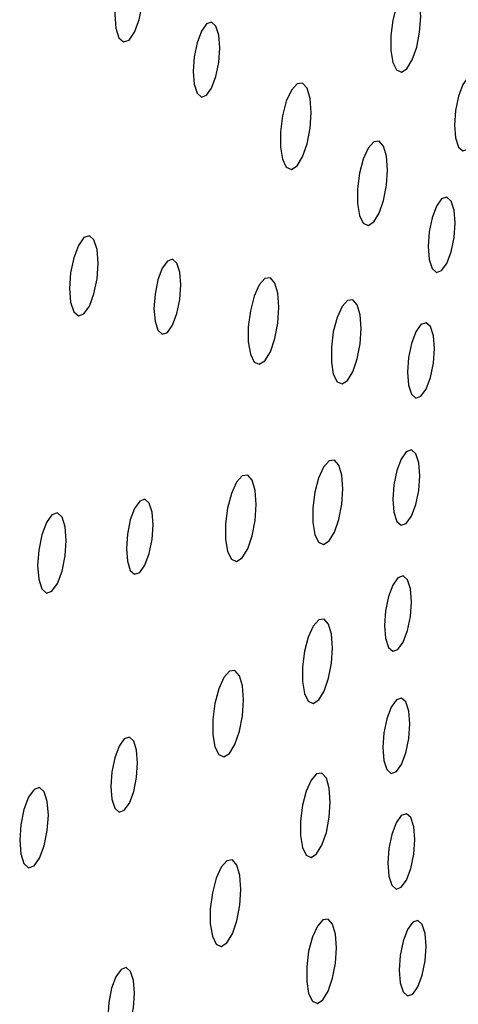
# Paper-space layout '_Dimétrica' of a CAD drawing. Header units: inches. Extents: x -0.7 to 4.9, y -6.4 to 5.3.
# Tile 4 of 9: x 1.353 to 2.256, y -1.761 to 0.269. Entities that reach past the tile are written whole.
import ezdxf

# ---------------------------------------------------------------- set-up
doc = ezdxf.new("R2010")
doc.units = ezdxf.units.IN
doc.header["$MEASUREMENT"] = 0

psp = doc.layouts.new('_Dimétrica')

# ---------------------------------------------------------------- linework, layer by layer
at = {"color": 7, "linetype": 'Continuous', "lineweight": 25, "flags": 128}
for points in [[(1.6075, 0.3314), (1.6053, 0.3596), (1.5989, 0.3794), (1.5893, 0.3881), (1.578, 0.3841), (1.5667, 0.3681), (1.5571, 0.3427), (1.5508, 0.3115), (1.5485, 0.2794), (1.5508, 0.2513), (1.5571, 0.2314), (1.5667, 0.2228), (1.578, 0.2267), (1.5893, 0.2427), (1.5989, 0.2682), (1.6053, 0.2993), (1.6075, 0.3314)], [(2.1787, 0.2751), (2.1766, 0.3031), (2.1705, 0.3237), (2.1614, 0.334), (2.1505, 0.3327), (2.1391, 0.3198), (2.1289, 0.2973), (2.1212, 0.268), (2.1171, 0.236), (2.1171, 0.2055), (2.1212, 0.1808), (2.1289, 0.1651), (2.1391, 0.1605), (2.1505, 0.1677), (2.1614, 0.1857), (2.1705, 0.2121), (2.1766, 0.2433), (2.1787, 0.2751)], [(1.7651, 0.2108), (1.763, 0.2371), (1.757, 0.2557), (1.7481, 0.2637), (1.7376, 0.26), (1.727, 0.2451), (1.7181, 0.2213), (1.7121, 0.1921), (1.71, 0.1622), (1.7121, 0.1359), (1.7181, 0.1173), (1.727, 0.1092), (1.7376, 0.113), (1.7481, 0.1279), (1.757, 0.1517), (1.763, 0.1808), (1.7651, 0.2108)], [(2.3039, 0.1002), (2.3017, 0.1267), (2.2957, 0.1454), (2.2867, 0.1535), (2.2761, 0.1497), (2.2655, 0.1348), (2.2565, 0.1108), (2.2505, 0.0815), (2.2484, 0.0513), (2.2505, 0.0249), (2.2565, 0.0062), (2.2655, -0.0019), (2.2761, 0.0018), (2.2867, 0.0168), (2.2957, 0.0408), (2.3017, 0.0701), (2.3039, 0.1002)], [(1.953, 0.0777), (1.9509, 0.1065), (1.9447, 0.1276), (1.9354, 0.1382), (1.9241, 0.1368), (1.9124, 0.1236), (1.902, 0.1005), (1.8941, 0.0704), (1.8898, 0.0376), (1.8898, 0.0063), (1.8941, -0.019), (1.902, -0.0352), (1.9124, -0.0398), (1.9241, -0.0324), (1.9354, -0.014), (1.9447, 0.0131), (1.9509, 0.0451), (1.953, 0.0777)], [(2.1101, -0.0407), (2.108, -0.0127), (2.102, 0.0079), (2.0929, 0.0182), (2.0819, 0.0169), (2.0706, 0.004), (2.0604, -0.0186), (2.0527, -0.0478), (2.0485, -0.0799), (2.0485, -0.1103), (2.0527, -0.135), (2.0604, -0.1508), (2.0706, -0.1553), (2.0819, -0.1481), (2.0929, -0.1301), (2.102, -0.1037), (2.108, -0.0725), (2.1101, -0.0407)], [(2.2495, -0.1501), (2.2474, -0.1237), (2.2414, -0.105), (2.2324, -0.0969), (2.2218, -0.1006), (2.2112, -0.1156), (2.2022, -0.1396), (2.1962, -0.1688), (2.1941, -0.199), (2.1962, -0.2254), (2.2022, -0.2441), (2.2112, -0.2522), (2.2218, -0.2485), (2.2324, -0.2335), (2.2414, -0.2096), (2.2474, -0.1803), (2.2495, -0.1501)], [(1.5145, -0.2331), (1.5122, -0.205), (1.5058, -0.1851), (1.4963, -0.1765), (1.485, -0.1805), (1.4737, -0.1964), (1.4641, -0.2219), (1.4577, -0.2531), (1.4555, -0.2851), (1.4577, -0.3133), (1.4641, -0.3332), (1.4737, -0.3418), (1.485, -0.3378), (1.4963, -0.3219), (1.5058, -0.2964), (1.5122, -0.2652), (1.5145, -0.2331)], [(1.6846, -0.278), (1.6825, -0.2518), (1.6765, -0.2332), (1.6676, -0.2251), (1.657, -0.2288), (1.6464, -0.2437), (1.6375, -0.2676), (1.6315, -0.2967), (1.6294, -0.3267), (1.6315, -0.353), (1.6375, -0.3715), (1.6464, -0.3796), (1.657, -0.3759), (1.6676, -0.361), (1.6765, -0.3371), (1.6825, -0.308), (1.6846, -0.278)], [(1.8868, -0.324), (1.8847, -0.2952), (1.8785, -0.2741), (1.8692, -0.2635), (1.8579, -0.2649), (1.8463, -0.2781), (1.8358, -0.3012), (1.8279, -0.3313), (1.8237, -0.3641), (1.8237, -0.3953), (1.8279, -0.4207), (1.8358, -0.4369), (1.8463, -0.4415), (1.8579, -0.4341), (1.8692, -0.4156), (1.8785, -0.3886), (1.8847, -0.3566), (1.8868, -0.324)], [(2.0563, -0.3675), (2.0542, -0.3394), (2.0482, -0.3188), (2.0391, -0.3085), (2.0281, -0.3099), (2.0167, -0.3227), (2.0065, -0.3453), (1.9988, -0.3746), (1.9947, -0.4066), (1.9947, -0.437), (1.9988, -0.4618), (2.0065, -0.4775), (2.0167, -0.4821), (2.0281, -0.4748), (2.0391, -0.4568), (2.0482, -0.4304), (2.0542, -0.3993), (2.0563, -0.3675)], [(2.2069, -0.4091), (2.2048, -0.3827), (2.1987, -0.364), (2.1897, -0.3559), (2.1791, -0.3596), (2.1685, -0.3746), (2.1595, -0.3986), (2.1535, -0.4279), (2.1514, -0.458), (2.1535, -0.4845), (2.1595, -0.5031), (2.1685, -0.5112), (2.1791, -0.5075), (2.1897, -0.4925), (2.1987, -0.4686), (2.2048, -0.4393), (2.2069, -0.4091)], [(2.1767, -0.6713), (2.1746, -0.6448), (2.1686, -0.6261), (2.1596, -0.618), (2.149, -0.6218), (2.1384, -0.6368), (2.1294, -0.6607), (2.1234, -0.69), (2.1213, -0.7202), (2.1234, -0.7466), (2.1294, -0.7653), (2.1384, -0.7734), (2.149, -0.7697), (2.1596, -0.7547), (2.1686, -0.7307), (2.1746, -0.7014), (2.1767, -0.6713)], [(2.0183, -0.6982), (2.0162, -0.6701), (2.0102, -0.6496), (2.0011, -0.6392), (1.9901, -0.6406), (1.9787, -0.6534), (1.9685, -0.676), (1.9608, -0.7053), (1.9567, -0.7373), (1.9567, -0.7678), (1.9608, -0.7925), (1.9685, -0.8082), (1.9787, -0.8128), (1.9901, -0.8056), (2.0011, -0.7875), (2.0102, -0.7612), (2.0162, -0.73), (2.0183, -0.6982)], [(1.8401, -0.7306), (1.8379, -0.7018), (1.8318, -0.6807), (1.8224, -0.6701), (1.8112, -0.6715), (1.7995, -0.6846), (1.789, -0.7078), (1.7811, -0.7378), (1.7769, -0.7707), (1.7769, -0.8019), (1.7811, -0.8273), (1.789, -0.8434), (1.7995, -0.8481), (1.8112, -0.8407), (1.8224, -0.8222), (1.8318, -0.7952), (1.8379, -0.7632), (1.8401, -0.7306)], [(1.6277, -0.7728), (1.6256, -0.7465), (1.6196, -0.7279), (1.6107, -0.7199), (1.6001, -0.7236), (1.5896, -0.7385), (1.5806, -0.7623), (1.5746, -0.7915), (1.5726, -0.8214), (1.5746, -0.8477), (1.5806, -0.8663), (1.5896, -0.8744), (1.6001, -0.8706), (1.6107, -0.8557), (1.6196, -0.8319), (1.6256, -0.8028), (1.6277, -0.7728)], [(1.4488, -0.8045), (1.4465, -0.7764), (1.4402, -0.7565), (1.4306, -0.7479), (1.4193, -0.7519), (1.408, -0.7678), (1.3984, -0.7933), (1.392, -0.8245), (1.3898, -0.8566), (1.392, -0.8847), (1.3984, -0.9046), (1.408, -0.9132), (1.4193, -0.9092), (1.4306, -0.8933), (1.4402, -0.8678), (1.4465, -0.8366), (1.4488, -0.8045)], [(2.1598, -0.931), (2.1577, -0.9045), (2.1516, -0.8859), (2.1426, -0.8778), (2.132, -0.8815), (2.1214, -0.8965), (2.1124, -0.9204), (2.1064, -0.9497), (2.1043, -0.9799), (2.1064, -1.0063), (2.1124, -1.025), (2.1214, -1.0331), (2.132, -1.0294), (2.1426, -1.0144), (2.1516, -0.9904), (2.1577, -0.9611), (2.1598, -0.931)], [(1.9969, -1.0259), (1.9948, -0.9978), (1.9888, -0.9772), (1.9797, -0.9669), (1.9687, -0.9682), (1.9573, -0.9811), (1.9471, -1.0037), (1.9394, -1.0329), (1.9353, -1.065), (1.9353, -1.0954), (1.9394, -1.1201), (1.9471, -1.1359), (1.9573, -1.1404), (1.9687, -1.1332), (1.9797, -1.1152), (1.9888, -1.0888), (1.9948, -1.0576), (1.9969, -1.0259)], [(1.8138, -1.1334), (1.8117, -1.1046), (1.8055, -1.0835), (1.7961, -1.0729), (1.7849, -1.0743), (1.7732, -1.0874), (1.7627, -1.1106), (1.7548, -1.1406), (1.7506, -1.1735), (1.7506, -1.2047), (1.7548, -1.2301), (1.7627, -1.2462), (1.7732, -1.2509), (1.7849, -1.2435), (1.7961, -1.225), (1.8055, -1.198), (1.8117, -1.166), (1.8138, -1.1334)], [(2.1564, -1.1827), (2.1542, -1.1563), (2.1482, -1.1376), (2.1392, -1.1295), (2.1286, -1.1332), (2.118, -1.1482), (2.109, -1.1722), (2.103, -1.2015), (2.1009, -1.2317), (2.103, -1.2581), (2.109, -1.2768), (2.118, -1.2849), (2.1286, -1.2811), (2.1392, -1.2662), (2.1482, -1.2422), (2.1542, -1.2129), (2.1564, -1.1827)], [(1.5957, -1.263), (1.5936, -1.2367), (1.5876, -1.2181), (1.5787, -1.2101), (1.5681, -1.2138), (1.5576, -1.2287), (1.5486, -1.2525), (1.5427, -1.2816), (1.5406, -1.3116), (1.5427, -1.3379), (1.5486, -1.3565), (1.5576, -1.3645), (1.5681, -1.3608), (1.5787, -1.3459), (1.5876, -1.3221), (1.5936, -1.293), (1.5957, -1.263)], [(1.9926, -1.3434), (1.9905, -1.3154), (1.9845, -1.2948), (1.9754, -1.2845), (1.9644, -1.2858), (1.953, -1.2987), (1.9428, -1.3213), (1.9351, -1.3505), (1.931, -1.3826), (1.931, -1.413), (1.9351, -1.4377), (1.9428, -1.4535), (1.953, -1.458), (1.9644, -1.4508), (1.9754, -1.4328), (1.9845, -1.4064), (1.9905, -1.3752), (1.9926, -1.3434)], [(1.4118, -1.3706), (1.4096, -1.3425), (1.4032, -1.3226), (1.3936, -1.314), (1.3823, -1.318), (1.371, -1.3339), (1.3615, -1.3594), (1.3551, -1.3906), (1.3528, -1.4227), (1.3551, -1.4508), (1.3615, -1.4707), (1.371, -1.4793), (1.3823, -1.4753), (1.3936, -1.4594), (1.4032, -1.4339), (1.4096, -1.4027), (1.4118, -1.3706)], [(2.1666, -1.4211), (2.1645, -1.3947), (2.1584, -1.376), (2.1494, -1.3679), (2.1388, -1.3717), (2.1282, -1.3866), (2.1192, -1.4106), (2.1132, -1.4399), (2.1111, -1.4701), (2.1132, -1.4965), (2.1192, -1.5152), (2.1282, -1.5233), (2.1388, -1.5196), (2.1494, -1.5046), (2.1584, -1.4806), (2.1645, -1.4513), (2.1666, -1.4211)], [(1.8085, -1.5238), (1.8064, -1.495), (1.8002, -1.4739), (1.7909, -1.4633), (1.7796, -1.4647), (1.7679, -1.4779), (1.7574, -1.501), (1.7496, -1.5311), (1.7453, -1.5639), (1.7453, -1.5951), (1.7496, -1.6205), (1.7574, -1.6367), (1.7679, -1.6413), (1.7796, -1.6339), (1.7909, -1.6154), (1.8002, -1.5884), (1.8064, -1.5564), (1.8085, -1.5238)], [(2.0055, -1.6442), (2.0034, -1.6161), (1.9974, -1.5956), (1.9883, -1.5853), (1.9773, -1.5866), (1.9659, -1.5994), (1.9557, -1.622), (1.948, -1.6513), (1.9439, -1.6833), (1.9439, -1.7138), (1.948, -1.7385), (1.9557, -1.7542), (1.9659, -1.7588), (1.9773, -1.7516), (1.9883, -1.7335), (1.9974, -1.7072), (2.0034, -1.676), (2.0055, -1.6442)], [(2.1902, -1.6411), (2.1881, -1.6147), (2.1821, -1.596), (2.1731, -1.5879), (2.1624, -1.5916), (2.1518, -1.6066), (2.1428, -1.6306), (2.1368, -1.6599), (2.1347, -1.6901), (2.1368, -1.7165), (2.1428, -1.7352), (2.1518, -1.7433), (2.1624, -1.7396), (2.1731, -1.7246), (2.1821, -1.7006), (2.1881, -1.6713), (2.1902, -1.6411)], [(1.5893, -1.7381), (1.5872, -1.7118), (1.5812, -1.6933), (1.5722, -1.6852), (1.5617, -1.6889), (1.5511, -1.7038), (1.5422, -1.7276), (1.5362, -1.7568), (1.5341, -1.7868), (1.5362, -1.813), (1.5422, -1.8316), (1.5511, -1.8397), (1.5617, -1.836), (1.5722, -1.8211), (1.5812, -1.7972), (1.5872, -1.7681), (1.5893, -1.7381)]]:
    psp.add_lwpolyline(points, dxfattribs=at)

doc.saveas('drawing.dxf')
